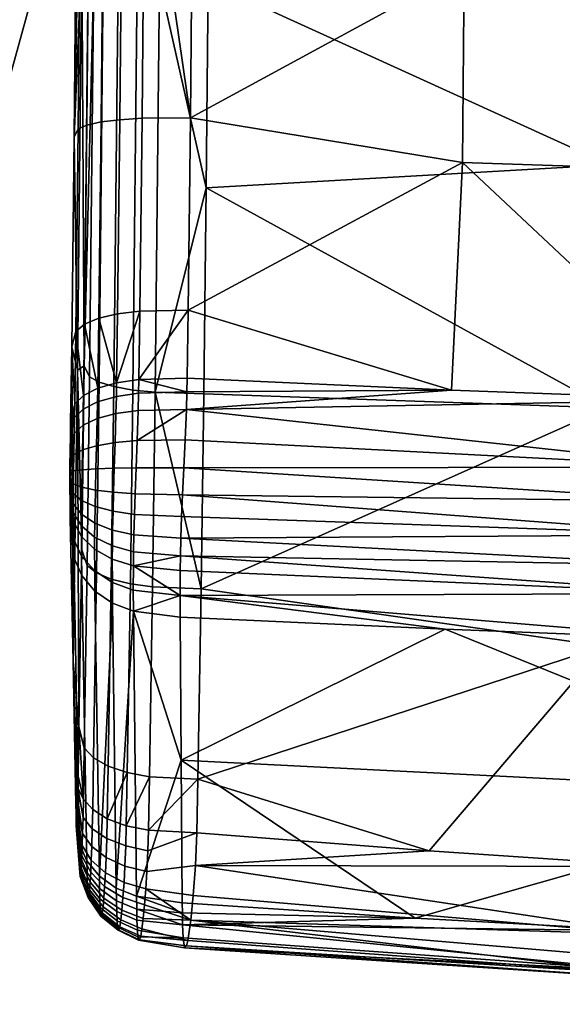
# Model space of a CAD drawing. Header units: millimetres. Extents: x -273 to 273, y -276 to 319.
# Tile 2 of 53: x -242 to -215, y -274 to -223. Entities that reach past the tile are written whole.
import ezdxf

# ---------------------------------------------------------------- set-up
doc = ezdxf.new("R2010")
doc.units = ezdxf.units.MM
doc.header["$MEASUREMENT"] = 0
doc.layers.add('podnoz', color=7, linetype='Continuous')
doc.layers.add('sedak', color=43, linetype='Continuous')

msp = doc.modelspace()

# ---------------------------------------------------------------- meshes
at = {"layer": 'podnoz'}
mesh = msp.add_polyface(dxfattribs=at)
corners = [(-206.543, -215.524, 392.466), (-216.383, -217.747, 392.562), (-217, -213.724, 389.891), (-207.764, -211.638, 389.802), (-205.712, -218.073, 396.529), (-215.963, -220.388, 396.628), (-205.411, -218.87, 400.944), (-215.811, -221.219, 401.045), (-205.601, -218.056, 405.362), (-215.907, -220.384, 405.462), (-206.33, -215.493, 409.435), (-216.276, -217.739, 409.532), (-207.484, -211.597, 412.115), (-216.859, -213.714, 412.206), (-195.459, -214.047, 396.356), (-196.701, -211.661, 392.3), (-195.008, -214.786, 400.769), (-195.293, -214.009, 405.189), (-196.383, -211.588, 409.267), (-226.444, -221.166, 396.662), (-226.444, -218.494, 392.594), (-226.444, -214.425, 389.921), (-226.444, -222.008, 401.079), (-226.444, -218.494, 409.564), (-226.444, -221.166, 405.496), (-226.444, -214.425, 412.236), (-259.748, -221.166, 396.662), (-259.748, -218.494, 392.594), (-259.748, -214.425, 389.921), (-259.748, -221.166, 405.496), (-259.748, -222.008, 401.079), (-259.748, -214.425, 412.236), (-259.748, -218.494, 409.564), (-242.296, -220.858, 22.211), (-239.83, -212.01, 17.888), (-238.535, -210.675, 22.187), (-240.825, -218.894, 26.202), (-243.717, -221.616, 20.271), (-241.166, -212.461, 15.797), (-245.553, -222.136, 18.542), (-242.924, -212.705, 13.932), (-238.929, -208.864, 26.489), (-241.046, -216.46, 30.198), (-244.44, -228.683, 27.803), (-242.8, -226.101, 31.35), (-245.944, -229.745, 26.08), (-243.584, -221.373, 36.639), (-241.859, -215.079, 32.144), (-243.152, -213.689, 33.884), (-244.804, -219.719, 38.189), (-242.852, -223.052, 34.905), (-246.246, -235.411, 34.643), (-244.457, -232.273, 37.626), (-244.362, -228.673, 40.621), (-245.022, -226.728, 42.083)]
mesh.append_faces([[corners[k] for k in face] for face in [(0, 1, 2, 3), (4, 5, 1, 0), (6, 7, 5, 4), (8, 9, 7, 6), (10, 11, 9, 8), (12, 13, 11, 10), (14, 4, 0, 15), (16, 6, 4, 14), (17, 8, 6, 16), (18, 10, 8, 17), (19, 20, 1, 5), (20, 21, 2, 1), (22, 19, 5, 7), (23, 24, 9, 11), (25, 23, 11, 13), (7, 9, 24, 22), (26, 27, 20, 19), (27, 28, 21, 20), (29, 30, 22, 24), (31, 32, 23, 25), (32, 29, 24, 23), (30, 26, 19, 22), (33, 34, 35, 36), (37, 38, 34, 33), (39, 40, 38, 37), (36, 35, 41, 42), (43, 33, 36, 44), (45, 37, 33, 43), (46, 47, 48, 49), (50, 42, 47, 46), (44, 36, 42, 50), (51, 43, 44, 52), (53, 50, 46, 54), (52, 44, 50, 53)]])
at = {"layer": 'sedak'}
mesh = msp.add_polyface(dxfattribs=at)
corners = [(-199.754, -231.331, 410.259), (-219.719, -230.655, 410.498), (-219.627, -220.762, 411.868), (-199.668, -221.426, 411.701), (-219.551, -210.783, 412.294), (-199.597, -211.426, 412.173), (-199.471, -191.178, 411.879), (-233.363, -196.195, 412.272), (-233.479, -212.22, 412.413), (-233.623, -228.381, 411.048), (-233.298, -186.618, 411.996), (-206.782, -242.803, 406.653), (-220.285, -242.302, 406.922), (-233.738, -238.208, 408.58), (-199.353, -171.586, 411.367), (-233.195, -172.099, 411.611), (-185.28, -194.037, 459.529), (-185.203, -181.306, 459.315), (-211.83, -180.102, 459.454), (-211.913, -192.781, 459.696), (-185.362, -206.775, 459.377), (-212.002, -205.467, 459.596), (-185.453, -219.508, 458.648), (-212.101, -218.157, 458.936), (-185.555, -232.164, 457.17), (-212.212, -230.771, 457.551), (-185.67, -244.64, 454.683), (-212.339, -243.214, 455.194), (-185.805, -256.828, 450.819), (-212.487, -255.402, 451.503), (-211.748, -167.419, 459.144), (-232.266, -156.413, 459.144), (-232.365, -172.205, 459.576), (-232.463, -188.02, 459.961), (-232.547, -200.449, 460.04), (-232.718, -221.415, 458.995), (-232.821, -231.95, 457.708), (-232.942, -242.483, 455.675), (-233.079, -252.465, 452.825), (-206.942, -246.25, 405.369), (-193.276, -243.209, 406.444), (-233.957, -246.274, 405.894), (-207.013, -247.995, 405.185), (-233.828, -243.284, 406.603), (-233.89, -244.845, 406.11), (-207.075, -249.698, 405.44), (-234.022, -247.663, 405.955), (-234.069, -248.769, 406.221), (-234.107, -249.876, 406.71)]
mesh.append_faces([[corners[k] for k in face] for face in [(0, 1, 2, 3), (3, 2, 4, 5), (6, 4, 7, 7), (8, 7, 4, 4), (9, 8, 2, 2), (6, 7, 10, 10), (9, 2, 1, 1), (2, 8, 4, 4), (11, 1, 0, 0), (12, 1, 11, 11), (13, 1, 12, 12), (14, 10, 15, 15), (10, 14, 6, 6), (4, 6, 5, 5), (16, 17, 18, 19), (20, 16, 19, 21), (22, 20, 21, 23), (24, 22, 23, 25), (26, 24, 25, 27), (28, 26, 27, 29), (30, 31, 32, 32), (33, 18, 32, 32), (19, 33, 34, 34), (25, 35, 36, 36), (27, 36, 37, 37), (35, 23, 34, 34), (27, 37, 38, 38), (30, 32, 18, 18), (19, 34, 21, 21), (21, 34, 23, 23), (36, 27, 25, 25), (25, 23, 35, 35), (38, 29, 27, 27), (19, 18, 33, 33), (39, 11, 40, 40), (41, 39, 42, 42), (11, 43, 12, 12), (39, 43, 11, 11), (39, 44, 43, 43), (42, 45, 46, 46), (39, 41, 44, 44), (46, 41, 42, 42), (46, 45, 47, 47), (47, 45, 48, 48)]])
mesh = msp.add_polyface(dxfattribs=at)
corners = [(-238.847, -220.807, 453.131), (-238.679, -200.335, 454.149), (-239.073, -209.001, 435.724), (-239.057, -241.061, 449.944), (-239.163, -219.865, 435.152), (-239.406, -212.287, 418.519), (-239.39, -241.286, 431.559), (-239.559, -229.358, 417.068), (-239.69, -240.093, 414.369), (-233.623, -228.381, 411.048), (-219.719, -230.655, 410.498), (-233.738, -238.208, 408.58), (-236.338, -221.323, 458.371), (-235.195, -221.375, 458.81), (-235.024, -200.429, 459.853), (-236.167, -200.415, 459.412), (-237.321, -221.247, 457.658), (-237.15, -200.399, 458.695), (-238.076, -221.151, 456.708), (-237.906, -200.383, 457.741), (-238.563, -221.041, 455.588), (-238.392, -200.366, 456.617), (-236.558, -242.296, 455.064), (-235.418, -242.411, 455.493), (-237.54, -242.12, 454.367), (-238.292, -241.893, 453.438), (-238.776, -241.63, 452.345), (-232.718, -221.415, 458.995), (-232.942, -242.483, 455.675), (-232.821, -231.95, 457.708), (-232.547, -200.449, 460.04), (-237.223, -228.47, 411.793), (-237.078, -212.206, 413.168), (-235.951, -212.206, 412.686), (-236.094, -228.4, 411.318), (-238.183, -228.588, 412.534), (-238.037, -212.212, 413.919), (-238.907, -228.748, 413.501), (-238.76, -212.225, 414.9), (-239.357, -228.938, 414.626), (-239.207, -212.242, 416.041), (-237.341, -238.4, 409.297), (-236.211, -238.26, 408.84), (-238.304, -238.629, 410.009), (-239.031, -238.935, 410.939), (-239.483, -239.297, 412.021), (-233.479, -212.22, 412.413), (-233.363, -196.195, 412.272), (-236.261, -241.754, 407.515), (-237.392, -241.923, 407.96), (-239.29, -195.997, 418.378)]
mesh.append_faces([[corners[k] for k in face] for face in [(0, 1, 2, 2), (3, 0, 4, 4), (5, 4, 2, 2), (2, 4, 0, 0), (6, 3, 4, 4), (7, 6, 4, 4), (7, 4, 5, 5), (6, 7, 8, 8), (9, 10, 11, 11), (12, 13, 14, 15), (16, 12, 15, 17), (18, 16, 17, 19), (20, 18, 19, 21), (22, 23, 13, 12), (24, 22, 12, 16), (25, 24, 16, 18), (26, 25, 18, 20), (13, 27, 14, 14), (23, 28, 29, 29), (13, 29, 27, 27), (29, 13, 23, 23), (30, 14, 27, 27), (26, 20, 3, 3), (3, 20, 0, 0), (20, 1, 0, 0), (31, 32, 33, 34), (35, 36, 32, 31), (37, 38, 36, 35), (39, 40, 38, 37), (41, 31, 34, 42), (43, 35, 31, 41), (44, 37, 35, 43), (45, 39, 37, 44), (33, 46, 9, 9), (33, 47, 46, 46), (9, 34, 33, 33), (11, 42, 34, 9), (42, 11, 48, 48), (48, 49, 42, 42), (49, 41, 42, 42), (50, 40, 5, 5), (39, 7, 40, 40), (7, 39, 45, 8), (7, 5, 40, 40)]])
mesh = msp.add_polyface(dxfattribs=at)
corners = [(-239.057, -241.061, 449.944), (-239.39, -241.286, 431.559), (-239.178, -250.475, 447.257), (-233.738, -238.208, 408.58), (-220.285, -242.302, 406.922), (-233.786, -241.686, 407.262), (-233.828, -243.284, 406.603), (-233.8, -242.382, 406.966), (-236.691, -252.211, 452.23), (-235.552, -252.369, 452.647), (-235.418, -242.411, 455.493), (-236.558, -242.296, 455.064), (-237.67, -251.965, 451.553), (-237.54, -242.12, 454.367), (-238.42, -251.646, 450.651), (-238.292, -241.893, 453.438), (-238.901, -251.276, 449.589), (-238.776, -241.63, 452.345), (-233.079, -252.465, 452.825), (-232.942, -242.483, 455.675), (-236.261, -241.754, 407.515), (-238.304, -238.629, 410.009), (-237.341, -238.4, 409.297), (-237.392, -241.923, 407.96), (-238.356, -242.2, 408.655), (-239.031, -238.935, 410.939), (-239.084, -242.57, 409.561), (-239.483, -239.297, 412.021), (-239.183, -247.95, 408.643), (-238.497, -248.257, 407.726), (-238.51, -249.112, 408.119), (-239.191, -248.649, 408.965), (-237.55, -247.524, 406.765), (-236.451, -247.602, 406.278), (-236.486, -248.656, 406.547), (-237.577, -248.497, 407.016), (-238.478, -247.41, 407.506), (-239.173, -247.264, 408.465), (-237.511, -246.287, 406.689), (-236.401, -246.269, 406.202), (-238.451, -246.322, 407.437), (-239.156, -246.371, 408.409), (-237.469, -244.98, 406.866), (-236.349, -244.882, 406.394), (-238.42, -245.143, 407.597), (-239.136, -245.36, 408.548), (-237.425, -243.502, 407.317), (-236.297, -243.346, 406.865), (-238.386, -243.756, 408.02), (-239.11, -244.096, 408.936), (-237.404, -242.62, 407.665), (-236.274, -242.449, 407.22), (-238.368, -242.898, 408.359), (-239.095, -243.269, 409.265), (-234.022, -247.663, 405.955), (-234.069, -248.769, 406.221), (-233.957, -246.274, 405.894), (-233.89, -244.845, 406.11)]
mesh.append_faces([[corners[k] for k in face] for face in [(0, 1, 2, 2), (3, 4, 5, 5), (4, 6, 7, 7), (4, 7, 5, 5), (8, 9, 10, 11), (12, 8, 11, 13), (14, 12, 13, 15), (16, 14, 15, 17), (18, 19, 10, 10), (9, 18, 10, 10), (0, 2, 16, 17), (20, 3, 5, 5), (21, 22, 23, 23), (24, 21, 23, 23), (25, 21, 24, 24), (25, 24, 26, 26), (27, 25, 26, 26), (28, 29, 30, 31), (32, 33, 34, 35), (36, 32, 35, 29), (37, 36, 29, 28), (38, 39, 33, 32), (40, 38, 32, 36), (41, 40, 36, 37), (42, 43, 39, 38), (44, 42, 38, 40), (45, 44, 40, 41), (46, 47, 43, 42), (48, 46, 42, 44), (49, 48, 44, 45), (50, 51, 47, 46), (52, 50, 46, 48), (53, 52, 48, 49), (34, 33, 54, 55), (33, 39, 56, 54), (39, 43, 57, 56), (43, 6, 57, 57), (43, 47, 6, 6), (6, 47, 51, 7), (20, 7, 51, 51), (7, 20, 5, 5), (20, 51, 50, 23), (23, 50, 52, 24), (24, 52, 53, 26)]])
mesh = msp.add_polyface(dxfattribs=at)
corners = [(-239.782, -246.378, 412.013), (-239.592, -246.432, 409.538), (-239.784, -246.571, 411.99), (-239.785, -246.739, 411.995), (-239.561, -244.496, 410.002), (-239.579, -245.618, 409.653), (-239.78, -246.187, 412.053), (-239.6, -247.097, 409.577), (-239.605, -247.594, 409.706), (-239.607, -248.112, 409.944), (-239.786, -246.946, 412.071), (-239.607, -248.579, 410.253), (-239.605, -249.02, 410.636), (-239.785, -247.124, 412.187), (-239.596, -249.904, 411.654), (-239.783, -247.357, 412.388), (-239.769, -245.377, 412.315), (-239.775, -247.982, 413.109), (-239.317, -259.521, 443.549), (-239.178, -250.475, 447.257), (-239.39, -241.286, 431.559), (-239.759, -248.86, 414.384), (-239.69, -240.093, 414.369), (-239.747, -243.964, 412.901), (-239.758, -244.669, 412.602), (-239.618, -256.177, 425.456), (-239.084, -242.57, 409.561), (-239.537, -243.006, 410.615), (-239.483, -239.297, 412.021), (-239.191, -248.649, 408.965), (-239.193, -249.247, 409.361), (-239.183, -247.95, 408.643), (-239.173, -247.264, 408.465), (-239.156, -246.371, 408.409), (-239.136, -245.36, 408.548), (-239.11, -244.096, 408.936), (-239.548, -243.707, 410.318), (-239.095, -243.269, 409.265)]
mesh.append_faces([[corners[k] for k in face] for face in [(0, 1, 2, 2), (1, 3, 2, 2), (4, 5, 6, 6), (1, 0, 5, 5), (7, 3, 1, 1), (8, 3, 7, 7), (9, 10, 8, 8), (9, 11, 10, 10), (12, 13, 11, 11), (14, 15, 12, 12), (5, 0, 6, 6), (4, 6, 16, 16), (8, 10, 3, 3), (14, 17, 15, 15), (12, 15, 13, 13), (11, 13, 10, 10), (18, 19, 20, 20), (17, 21, 16, 16), (0, 13, 15, 15), (6, 15, 17, 17), (13, 2, 10, 10), (22, 23, 21, 21), (24, 21, 23, 23), (25, 22, 21, 21), (10, 2, 3, 3), (13, 0, 2, 2), (6, 0, 15, 15), (17, 16, 6, 6), (21, 24, 16, 16), (20, 22, 25, 25), (26, 27, 28, 28), (22, 28, 27, 27), (23, 22, 27, 27), (9, 29, 30, 11), (8, 31, 29, 9), (7, 32, 31, 8), (1, 33, 32, 7), (5, 34, 33, 1), (4, 35, 34, 5), (36, 37, 35, 4), (26, 37, 36, 27), (4, 16, 24, 36), (27, 36, 24, 24), (24, 23, 27, 27)]])
mesh = msp.add_polyface(dxfattribs=at)
corners = [(-239.39, -241.286, 431.559), (-239.618, -256.177, 425.456), (-239.317, -259.521, 443.549), (-239.476, -263.494, 436.527), (-234.146, -253.905, 410.976), (-220.608, -254.531, 410.486), (-234.09, -261.219, 422.052), (-236.847, -261.861, 448.265), (-235.712, -262.073, 448.661), (-235.552, -252.369, 452.647), (-236.691, -252.211, 452.23), (-237.822, -261.531, 447.623), (-237.67, -251.965, 451.553), (-238.568, -261.102, 446.768), (-238.42, -251.646, 450.651), (-239.045, -260.604, 445.761), (-238.901, -251.276, 449.589), (-233.243, -262.198, 448.833), (-233.079, -252.465, 452.825), (-239.178, -250.475, 447.257), (-239.169, -251.787, 412.441), (-238.917, -266.373, 434.616), (-239.307, -265.469, 435.219), (-239.579, -250.866, 413.055), (-238.499, -252.58, 411.908), (-238.276, -267.156, 434.091), (-237.6, -253.196, 411.489), (-236.53, -253.606, 411.204), (-237.409, -267.768, 433.675), (-239.759, -248.86, 414.384), (-237.614, -250.95, 408.584), (-236.538, -251.289, 408.218), (-236.54, -252.526, 409.636), (-237.612, -252.135, 409.945), (-238.519, -250.441, 409.13), (-238.513, -251.546, 410.401), (-239.193, -249.783, 409.829), (-239.184, -250.786, 410.983), (-239.605, -249.02, 410.636), (-239.596, -249.904, 411.654), (-237.609, -250.27, 407.991), (-236.53, -250.566, 407.589), (-238.517, -249.824, 408.591), (-239.193, -249.247, 409.361), (-239.607, -248.579, 410.253), (-237.598, -249.47, 407.462), (-236.514, -249.708, 407.025), (-238.51, -249.112, 408.119), (-239.191, -248.649, 408.965), (-237.577, -248.497, 407.016), (-236.486, -248.656, 406.547), (-238.497, -248.257, 407.726), (-234.151, -252.81, 409.392), (-234.143, -251.531, 407.94), (-234.13, -250.777, 407.292), (-234.107, -249.876, 406.71), (-234.069, -248.769, 406.221), (-239.775, -247.982, 413.109)]
mesh.append_faces([[corners[k] for k in face] for face in [(0, 1, 2, 2), (3, 2, 1, 1), (4, 5, 6, 6), (7, 8, 9, 10), (11, 7, 10, 12), (13, 11, 12, 14), (15, 13, 14, 16), (9, 8, 17, 18), (19, 2, 15, 16), (20, 21, 22, 23), (24, 25, 21, 20), (24, 26, 25, 25), (26, 27, 28, 28), (27, 4, 6, 6), (28, 25, 26, 26), (1, 29, 23, 23), (22, 3, 1, 1), (22, 1, 23, 23), (30, 31, 32, 33), (34, 30, 33, 35), (36, 34, 35, 37), (38, 36, 37, 39), (40, 41, 31, 30), (42, 40, 30, 34), (43, 42, 34, 36), (44, 43, 36, 38), (45, 46, 41, 40), (47, 45, 40, 42), (48, 47, 42, 43), (49, 50, 46, 45), (51, 49, 45, 47), (52, 4, 27, 27), (53, 52, 31, 31), (27, 32, 52, 52), (52, 32, 31, 31), (33, 32, 27, 26), (26, 24, 35, 33), (41, 54, 31, 31), (55, 54, 41, 46), (46, 50, 56, 55), (53, 31, 54, 54), (35, 24, 20, 37), (37, 20, 23, 39), (23, 29, 57, 39)]])
mesh = msp.add_polyface(dxfattribs=at)
corners = [(-180.961, -271.171, 430.886), (-195.595, -270.63, 431.32), (-199.843, -262.944, 420.795), (-210.246, -269.961, 431.879), (-222.139, -269.304, 432.445), (-220.608, -254.531, 410.486), (-234.09, -261.219, 422.052), (-193.564, -255.47, 409.778), (-207.081, -255.047, 410.092), (-212.487, -255.402, 451.503), (-233.079, -252.465, 452.825), (-233.243, -262.198, 448.833), (-195.044, -267.475, 445.749), (-185.805, -256.828, 450.819), (-221.426, -265.869, 446.797), (-209.536, -266.665, 446.27), (-207.123, -251.289, 406.136), (-207.075, -249.698, 405.44), (-179.97, -250.407, 404.965), (-180.004, -252.006, 405.635), (-207.156, -252.71, 407.217), (-180.029, -253.442, 406.692), (-234.107, -249.876, 406.71), (-234.13, -250.777, 407.292), (-234.143, -251.531, 407.94), (-234.146, -253.905, 410.976), (-234.151, -252.81, 409.392), (-180.925, -273.713, 436.739), (-210.164, -272.397, 437.782), (-210.22, -272.017, 435.672), (-180.956, -273.295, 434.638), (-180.872, -273.553, 438.884), (-210.074, -272.197, 439.925), (-180.801, -272.817, 440.92), (-209.957, -271.423, 441.947), (-180.718, -271.58, 442.703), (-209.822, -270.152, 443.705), (-233.828, -270.727, 440.576), (-233.92, -270.822, 438.756), (-233.998, -270.311, 436.383), (-234.022, -269.656, 434.955), (-233.603, -269.408, 443.796), (-233.474, -268.156, 445.25), (-233.362, -266.609, 446.454), (-233.76, -270.453, 441.684)]
mesh.append_faces([[corners[k] for k in face] for face in [(0, 1, 2, 2), (1, 3, 2, 2), (4, 2, 3, 3), (5, 2, 6, 6), (4, 6, 2, 2), (7, 2, 8, 8), (5, 8, 2, 2), (9, 10, 11, 11), (12, 13, 9, 9), (11, 14, 9, 9), (9, 15, 12, 12), (14, 15, 9, 9), (16, 17, 18, 19), (20, 16, 19, 21), (22, 17, 16, 16), (21, 7, 8, 20), (20, 23, 16, 16), (23, 22, 16, 16), (20, 24, 23, 23), (25, 26, 5, 5), (26, 8, 5, 5), (20, 8, 26, 26), (26, 24, 20, 20), (27, 28, 29, 30), (31, 32, 28, 27), (33, 34, 32, 31), (35, 36, 34, 33), (28, 37, 38, 38), (29, 38, 39, 39), (40, 4, 3, 3), (29, 3, 1, 1), (38, 29, 28, 28), (40, 3, 29, 29), (30, 29, 1, 1), (32, 37, 28, 28), (41, 36, 42, 42), (43, 42, 36, 36), (14, 43, 15, 15), (32, 41, 44, 44), (41, 32, 34, 34), (36, 35, 12, 15), (41, 34, 36, 36), (43, 36, 15, 15), (32, 44, 37, 37)]])
mesh = msp.add_polyface(dxfattribs=at)
corners = [(-239.274, -266.865, 437.712), (-239.445, -264.723, 438.771), (-239.452, -264.562, 438.326), (-239.165, -266.112, 442.283), (-239.399, -264.004, 440.981), (-239.412, -264.426, 440.496), (-239.183, -266.531, 441.69), (-239.418, -264.59, 440.221), (-239.383, -263.271, 441.545), (-239.372, -262.665, 441.912), (-239.467, -263.937, 437.205), (-239.36, -262.046, 442.254), (-239.317, -259.521, 443.549), (-239.476, -263.494, 436.527), (-239.391, -263.65, 441.277), (-239.458, -264.352, 437.903), (-239.424, -264.714, 439.925), (-239.44, -264.788, 439.073), (-239.43, -264.78, 439.657), (-239.435, -264.807, 439.382), (-222.139, -269.304, 432.445), (-234.035, -268.53, 433.128), (-234.09, -261.219, 422.052), (-221.426, -265.869, 446.797), (-233.243, -262.198, 448.833), (-233.296, -264.94, 447.427), (-235.764, -264.806, 447.258), (-235.712, -262.073, 448.661), (-236.847, -261.861, 448.265), (-236.898, -264.577, 446.87), (-237.871, -264.221, 446.242), (-237.822, -261.531, 447.623), (-238.568, -261.102, 446.768), (-238.615, -263.757, 445.405), (-239.045, -260.604, 445.761), (-239.091, -263.217, 444.419), (-236.37, -268.185, 433.386), (-237.409, -267.768, 433.675), (-236.53, -253.606, 411.204), (-239.109, -264.152, 443.892), (-239.129, -264.975, 443.345), (-238.662, -265.637, 444.247), (-238.636, -264.732, 444.853), (-239.307, -265.469, 435.219), (-239.296, -266.074, 436.157), (-236.925, -265.613, 446.281), (-235.795, -265.86, 446.661), (-237.895, -265.23, 445.668), (-239.146, -265.588, 442.84)]
mesh.append_faces([[corners[k] for k in face] for face in [(0, 1, 2, 2), (3, 4, 5, 5), (6, 5, 7, 7), (8, 9, 10, 10), (11, 12, 13, 13), (11, 13, 9, 9), (5, 1, 7, 7), (14, 15, 4, 4), (2, 5, 4, 4), (14, 8, 10, 10), (16, 1, 17, 17), (17, 18, 16, 16), (19, 18, 17, 17), (1, 16, 7, 7), (2, 1, 5, 5), (14, 10, 15, 15), (15, 2, 4, 4), (10, 9, 13, 13), (20, 21, 22, 22), (23, 24, 25, 25), (25, 24, 26, 26), (24, 27, 26, 26), (27, 28, 29, 29), (27, 29, 26, 26), (28, 30, 29, 29), (28, 31, 30, 30), (32, 33, 30, 31), (34, 35, 33, 32), (11, 35, 12, 12), (34, 12, 35, 35), (36, 37, 38, 38), (36, 38, 22, 22), (39, 40, 41, 42), (10, 13, 43, 43), (43, 44, 10, 10), (26, 29, 45, 46), (29, 30, 47, 45), (48, 40, 14, 4), (14, 40, 8, 8), (40, 39, 9, 8), (42, 47, 30, 33), (42, 33, 35, 39), (39, 35, 9, 9), (9, 35, 11, 11)]])
mesh = msp.add_polyface(dxfattribs=at)
corners = [(-210.22, -272.017, 435.672), (-233.998, -270.311, 436.383), (-234.022, -269.656, 434.955), (-234.031, -269.03, 433.894), (-234.035, -268.53, 433.128), (-222.139, -269.304, 432.445), (-221.426, -265.869, 446.797), (-233.296, -264.94, 447.427), (-233.362, -266.609, 446.454), (-236.37, -268.185, 433.386), (-234.09, -261.219, 422.052), (-237.389, -268.971, 435.663), (-237.4, -268.417, 434.684), (-236.363, -268.843, 434.408), (-236.352, -269.416, 435.42), (-237.372, -269.446, 436.727), (-236.333, -269.915, 436.538), (-237.348, -269.767, 437.801), (-236.305, -270.255, 437.679), (-237.315, -269.929, 438.895), (-236.267, -270.425, 438.848), (-238.193, -269.197, 438.954), (-238.219, -269.051, 437.97), (-237.275, -269.923, 439.999), (-236.218, -270.416, 440.029), (-238.162, -269.192, 439.943), (-237.228, -269.746, 441.089), (-236.162, -270.222, 441.193), (-238.127, -269.034, 440.92), (-237.177, -269.4, 442.149), (-236.099, -269.849, 442.323), (-238.088, -268.725, 441.873), (-237.124, -268.905, 443.135), (-236.034, -269.318, 443.37), (-238.047, -268.279, 442.763), (-237.068, -268.259, 444.057), (-235.966, -268.629, 444.344), (-238.006, -267.694, 443.6), (-237.015, -267.487, 444.885), (-235.901, -267.812, 445.215), (-237.965, -266.989, 444.359), (-236.969, -266.644, 445.588), (-235.845, -266.927, 445.946), (-237.929, -266.206, 445.012), (-236.925, -265.613, 446.281), (-235.795, -265.86, 446.661), (-237.895, -265.23, 445.668), (-237.409, -267.768, 433.675), (-233.92, -270.822, 438.756), (-233.828, -270.727, 440.576), (-233.76, -270.453, 441.684), (-233.474, -268.156, 445.25), (-233.603, -269.408, 443.796), (-235.764, -264.806, 447.258)]
mesh.append_faces([[corners[k] for k in face] for face in [(0, 1, 2, 2), (3, 4, 5, 5), (3, 5, 2, 2), (6, 7, 8, 8), (9, 10, 4, 4), (11, 12, 13, 14), (15, 11, 14, 16), (17, 15, 16, 18), (19, 17, 18, 20), (21, 22, 17, 19), (23, 19, 20, 24), (25, 21, 19, 23), (26, 23, 24, 27), (28, 25, 23, 26), (29, 26, 27, 30), (31, 28, 26, 29), (32, 29, 30, 33), (34, 31, 29, 32), (35, 32, 33, 36), (37, 34, 32, 35), (38, 35, 36, 39), (40, 37, 35, 38), (41, 38, 39, 42), (43, 40, 38, 41), (44, 41, 42, 45), (46, 43, 41, 44), (3, 9, 4, 4), (14, 13, 2, 2), (2, 13, 3, 3), (2, 1, 16, 14), (13, 12, 47, 9), (13, 9, 3, 3), (18, 16, 1, 1), (18, 1, 48, 20), (24, 49, 50, 27), (30, 27, 50, 50), (49, 24, 20, 48), (51, 8, 42, 39), (30, 50, 52, 33), (36, 33, 52, 52), (39, 36, 52, 52), (51, 39, 52, 52), (8, 7, 45, 42), (7, 53, 45, 45)]])
mesh = msp.add_polyface(dxfattribs=at)
corners = [(-239.249, -267.173, 439.091), (-239.435, -264.807, 439.382), (-239.44, -264.788, 439.073), (-239.445, -264.723, 438.771), (-239.262, -267.074, 438.414), (-239.218, -267.059, 440.421), (-239.424, -264.714, 439.925), (-239.43, -264.78, 439.657), (-239.201, -266.845, 441.073), (-239.418, -264.59, 440.221), (-239.234, -267.168, 439.76), (-239.146, -265.588, 442.84), (-239.399, -264.004, 440.981), (-239.165, -266.112, 442.283), (-239.183, -266.531, 441.69), (-239.412, -264.426, 440.496), (-239.274, -266.865, 437.712), (-238.254, -268.319, 436.011), (-238.266, -267.793, 435.082), (-237.4, -268.417, 434.684), (-237.389, -268.971, 435.663), (-238.895, -267.486, 436.448), (-238.906, -266.996, 435.582), (-239.285, -266.523, 436.949), (-239.296, -266.074, 436.157), (-238.239, -268.759, 436.995), (-237.372, -269.446, 436.727), (-238.881, -267.881, 437.33), (-238.219, -269.051, 437.97), (-237.348, -269.767, 437.801), (-238.865, -268.135, 438.179), (-238.846, -268.259, 439.02), (-238.193, -269.197, 438.954), (-238.824, -268.255, 439.861), (-238.162, -269.192, 439.943), (-238.799, -268.12, 440.693), (-238.127, -269.034, 440.92), (-238.772, -267.855, 441.506), (-238.088, -268.725, 441.873), (-238.745, -267.47, 442.271), (-238.047, -268.279, 442.763), (-238.716, -266.962, 442.995), (-238.006, -267.694, 443.6), (-238.688, -266.341, 443.661), (-237.965, -266.989, 444.359), (-238.662, -265.637, 444.247), (-237.929, -266.206, 445.012), (-239.129, -264.975, 443.345), (-238.636, -264.732, 444.853), (-237.895, -265.23, 445.668), (-237.409, -267.768, 433.675), (-238.276, -267.156, 434.091), (-238.917, -266.373, 434.616), (-239.307, -265.469, 435.219), (-239.458, -264.352, 437.903), (-239.467, -263.937, 437.205), (-239.452, -264.562, 438.326)]
mesh.append_faces([[corners[k] for k in face] for face in [(0, 1, 2, 2), (2, 3, 4, 4), (5, 6, 7, 7), (8, 9, 6, 6), (7, 1, 10, 10), (4, 0, 2, 2), (10, 1, 0, 0), (10, 5, 7, 7), (11, 12, 13, 13), (9, 8, 14, 14), (14, 13, 15, 15), (8, 6, 5, 5), (3, 16, 4, 4), (17, 18, 19, 20), (21, 22, 18, 17), (23, 24, 22, 21), (25, 17, 20, 26), (27, 21, 17, 25), (16, 23, 21, 27), (28, 25, 26, 29), (30, 27, 25, 28), (4, 16, 27, 30), (31, 30, 28, 32), (0, 4, 30, 31), (33, 31, 32, 34), (10, 0, 31, 33), (35, 33, 34, 36), (5, 10, 33, 35), (37, 35, 36, 38), (8, 5, 35, 37), (39, 37, 38, 40), (14, 8, 37, 39), (41, 39, 40, 42), (13, 14, 39, 41), (43, 41, 42, 44), (11, 13, 41, 43), (45, 43, 44, 46), (47, 11, 43, 45), (48, 45, 46, 49), (50, 19, 18, 51), (52, 51, 18, 22), (24, 53, 52, 22), (54, 55, 24, 23), (23, 16, 56, 54)]])

doc.saveas('drawing.dxf')
